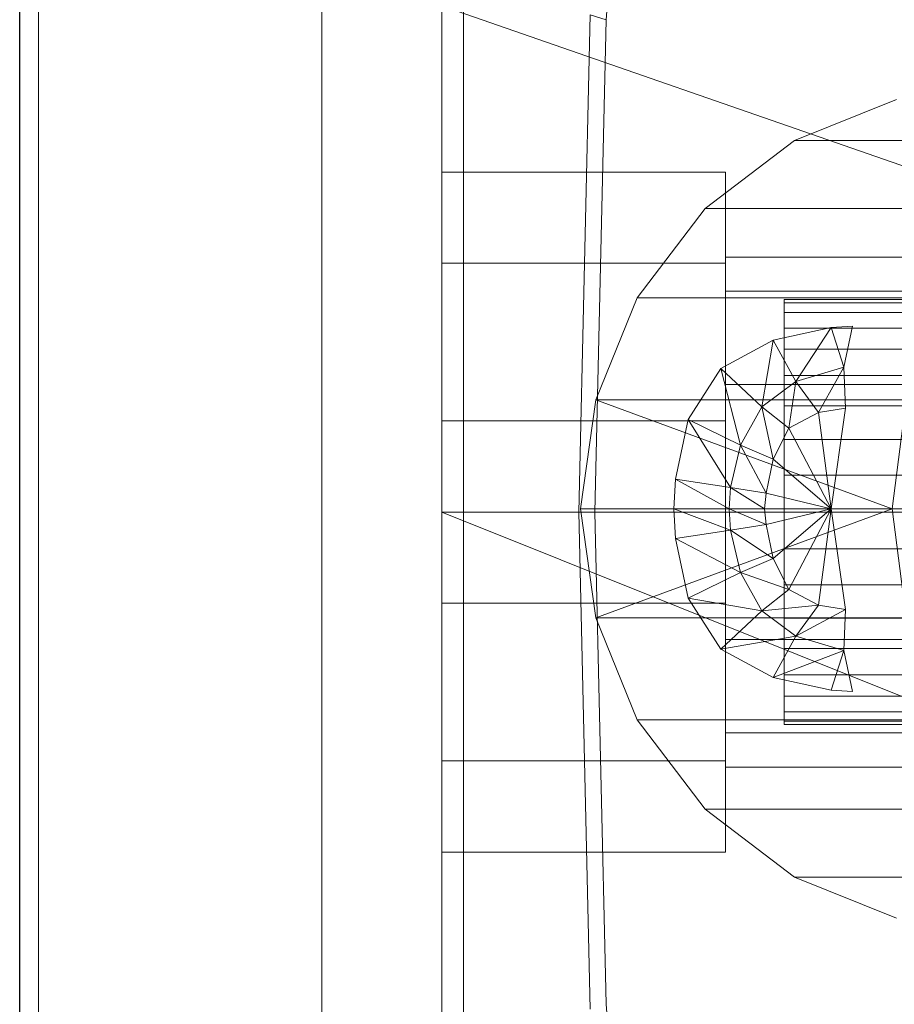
# Model space of a CAD drawing. Header units: metres. Extents: x 397.7 to 427.5, y 12.7 to 28.4.
# Tile 28 of 138: x 404.437 to 404.4987, y 26.5021 to 26.5716. Entities that reach past the tile are written whole.
import ezdxf

# ---------------------------------------------------------------- set-up
doc = ezdxf.new("R2010")
doc.units = ezdxf.units.M
for name, color, linetype, lineweight in [('02_MOBILIARIO', 7, 'Continuous', 18), ('A-DETL-____-MBND', 7, 'Continuous', 18), ('A-GENM-____-OTLN', 7, 'Continuous', 18), ('A-WALL-____-MCUT', 7, 'Continuous', 25), ('A-WALL-____-OTLN', 7, 'Continuous', 25)]:
    doc.layers.add(name, color=color, linetype=linetype, lineweight=lineweight)

# ---------------------------------------------------------------- blocks, each defined once
blk = doc.blocks.new('Family - Rentamans P3-156598-06_CLI_AIGUA_P3')
at = {"layer": 'A-DETL-____-MBND', "color": 253, "true_color": 0xaaaaaa}
for p, q in [((0, 0.361455), (0, 0.004061)), ((0.011593, 0.217509), (0.014372, 0.255995)), ((0, 0.218497), (0, 0.182758)), ((0, 0.218497), (0.102728, 0.182758)), ((0.009653, 0.182758), (0.010464, 0.217856)), ((0.011593, 0.217509), (0.010464, 0.217856)), ((0.01079, 0.182758), (0.011593, 0.217509)), ((0.032072, 0.211886), (0.024872, 0.208986)), ((0.024872, 0.208986), (0.018572, 0.204186)), ((0.024872, 0.208986), (0.046771, 0.208986)), ((0, 0.200327), (0, 0.206758)), ((0, 0.206758), (0.02, 0.206758)), ((0, 0.206758), (0.02, 0.206758)), ((0, 0.206758), (0, 0.200327)), ((0.02, 0.200327), (0.02, 0.206758)), ((0.02, 0.206758), (0.02, 0.200327)), ((0.018572, 0.204186), (0.013771, 0.197886)), ((0.018572, 0.204186), (0.040472, 0.204186)), ((0, 0.200327), (0, 0.189189)), ((0.02, 0.200327), (0, 0.200327)), ((0, 0.189189), (0, 0.200327)), ((0, 0.200327), (0.02, 0.200327)), ((0.02, 0.198347), (0.02, 0.200758)), ((0.02, 0.200758), (0.02, 0.198347)), ((0.114701, 0.200758), (0.02, 0.200758)), ((0.02, 0.200327), (0.02, 0.189189)), ((0.02, 0.189189), (0.02, 0.200327)), ((0.02, 0.191758), (0.02, 0.198347)), ((0.02, 0.198347), (0.02, 0.191758)), ((0.02, 0.198347), (0.105701, 0.198347)), ((0.105701, 0.198347), (0.02, 0.198347)), ((0.013771, 0.197886), (0.010872, 0.190686)), ((0.013771, 0.197886), (0.035672, 0.197886)), ((0.024162, 0.197758), (0.073934, 0.197758)), ((0.024162, 0.19753), (0.024162, 0.197758)), ((0.024162, 0.197758), (0.024162, 0.19753)), ((0.073975, 0.19753), (0.024162, 0.19753)), ((0.024162, 0.19753), (0.024162, 0.196854)), ((0.024162, 0.19753), (0.073876, 0.19753)), ((0.024162, 0.196854), (0.024162, 0.19753)), ((0.024162, 0.196854), (0.073998, 0.196854)), ((0.024162, 0.196854), (0.024162, 0.195748)), ((0.024162, 0.196854), (0.073802, 0.196854)), ((0.024162, 0.195748), (0.024162, 0.196854)), ((0.023372, 0.194886), (0.027472, 0.195787)), ((0.023372, 0.194886), (0.027472, 0.195787)), ((0.024162, 0.195748), (0.07401, 0.195748)), ((0.024162, 0.195748), (0.073715, 0.195748)), ((0.024162, 0.194249), (0.024162, 0.195748)), ((0.024162, 0.194249), (0.024162, 0.195748)), ((0.027472, 0.195787), (0.024972, 0.191986)), ((0.027472, 0.195787), (0.028972, 0.195886)), ((0.027472, 0.195787), (0.028972, 0.195886)), ((0.027472, 0.195787), (0.028372, 0.192986)), ((0.028972, 0.195886), (0.028372, 0.192986)), ((0.019672, 0.192886), (0.023372, 0.194886)), ((0.019672, 0.192886), (0.023372, 0.194886)), ((0.023372, 0.194886), (0.022572, 0.190186)), ((0.023372, 0.194886), (0.024972, 0.191986)), ((0.024162, 0.194249), (0.073617, 0.194249)), ((0.024162, 0.1924), (0.024162, 0.194249)), ((0.024162, 0.1924), (0.024162, 0.194249)), ((0.024162, 0.194249), (0.074026, 0.194249)), ((0.017372, 0.189287), (0.019672, 0.192886)), ((0.017372, 0.189287), (0.019672, 0.192886)), ((0.019672, 0.192886), (0.021072, 0.187486)), ((0.019672, 0.192886), (0.022572, 0.190186)), ((0.024972, 0.191986), (0.028372, 0.192986)), ((0.028372, 0.192986), (0.026572, 0.189787)), ((0.028372, 0.192986), (0.028472, 0.190087)), ((0.022572, 0.190186), (0.024972, 0.191986)), ((0.024162, 0.1924), (0.073512, 0.1924)), ((0.024162, 0.190258), (0.024162, 0.1924)), ((0.024162, 0.190258), (0.024162, 0.1924)), ((0.024162, 0.1924), (0.074018, 0.1924)), ((0.024972, 0.191986), (0.024472, 0.188686)), ((0.024972, 0.191986), (0.026572, 0.189787)), ((0.02, 0.191758), (0.02, 0.182758)), ((0.02, 0.182758), (0.02, 0.191758)), ((0.099113, 0.191758), (0.02, 0.191758)), ((0.099113, 0.191758), (0.02, 0.191758)), ((0.010872, 0.190686), (0.009771, 0.182986)), ((0.010872, 0.190686), (0.032771, 0.190686)), ((0.010872, 0.190686), (0.031771, 0.182986)), ((0.031771, 0.182986), (0.032771, 0.190686)), ((0.021072, 0.187486), (0.022572, 0.190186)), ((0.022572, 0.190186), (0.023372, 0.186486)), ((0.022572, 0.190186), (0.024472, 0.188686)), ((0.024162, 0.190258), (0.073401, 0.190258)), ((0.024162, 0.187888), (0.024162, 0.190258)), ((0.024162, 0.187888), (0.024162, 0.190258)), ((0.024162, 0.190258), (0.073988, 0.190258)), ((0.024472, 0.188686), (0.026572, 0.189787)), ((0.026572, 0.189787), (0.028472, 0.190087)), ((0.026572, 0.189787), (0.027472, 0.182986)), ((0.028472, 0.190087), (0.027472, 0.182986)), ((0, 0.189189), (0.02, 0.189189)), ((0, 0.189189), (0, 0.176327)), ((0, 0.176327), (0, 0.189189)), ((0, 0.189189), (0.02, 0.189189)), ((0.016472, 0.185087), (0.017372, 0.189287)), ((0.016472, 0.185087), (0.017372, 0.189287)), ((0.020372, 0.184486), (0.017372, 0.189287)), ((0.017372, 0.189287), (0.021072, 0.187486)), ((0.02, 0.189189), (0.02, 0.176327)), ((0.02, 0.176327), (0.02, 0.189189)), ((0.023372, 0.186486), (0.024472, 0.188686)), ((0.024472, 0.188686), (0.027472, 0.182986)), ((0.024162, 0.187888), (0.07329, 0.187888)), ((0.024162, 0.185363), (0.024162, 0.187888)), ((0.024162, 0.185363), (0.024162, 0.187888)), ((0.024162, 0.187888), (0.073936, 0.187888)), ((0.020372, 0.184486), (0.021072, 0.187486)), ((0.021072, 0.187486), (0.022872, 0.184087)), ((0.021072, 0.187486), (0.023372, 0.186486)), ((0.022872, 0.184087), (0.023372, 0.186486)), ((0.023372, 0.186486), (0.027472, 0.182986)), ((0.016372, 0.182986), (0.016472, 0.185087)), ((0.016372, 0.182986), (0.016472, 0.185087)), ((0.020271, 0.182986), (0.016472, 0.185087)), ((0.016472, 0.185087), (0.020372, 0.184486)), ((0.024162, 0.185363), (0.073181, 0.185363)), ((0.024162, 0.182758), (0.024162, 0.185363)), ((0.073863, 0.185363), (0.024162, 0.185363)), ((0.024162, 0.185363), (0.024162, 0.182758)), ((0.020271, 0.182986), (0.020372, 0.184486)), ((0.022771, 0.182986), (0.020372, 0.184486)), ((0.020372, 0.184486), (0.022872, 0.184087)), ((0.022771, 0.182986), (0.022872, 0.184087)), ((0.022872, 0.184087), (0.027472, 0.182986)), ((0.009771, 0.182986), (0.031771, 0.182986)), ((0.009771, 0.182986), (0.010872, 0.175287)), ((0.010872, 0.175287), (0.031771, 0.182986)), ((0.020271, 0.182986), (0.016372, 0.182986)), ((0.020372, 0.181486), (0.016372, 0.182986)), ((0.016472, 0.180886), (0.016372, 0.182986)), ((0.016472, 0.180886), (0.016372, 0.182986)), ((0.022771, 0.182986), (0.020271, 0.182986)), ((0.022872, 0.181886), (0.020271, 0.182986)), ((0.020372, 0.181486), (0.020271, 0.182986)), ((0.027472, 0.182986), (0.022771, 0.182986)), ((0.022872, 0.181886), (0.022771, 0.182986)), ((0.027472, 0.182986), (0.022872, 0.181886)), ((0.027472, 0.182986), (0.023372, 0.179486)), ((0.027472, 0.182986), (0.024472, 0.177287)), ((0.027472, 0.182986), (0.026572, 0.176186)), ((0.027472, 0.182986), (0.028472, 0.175886)), ((0.031771, 0.182986), (0.033771, 0.182986)), ((0.031771, 0.182986), (0.032771, 0.175287)), ((0, 0.182758), (0, 0.147019)), ((0, 0.182758), (0.102728, 0.141568)), ((0.102728, 0.182758), (0, 0.182758)), ((0.010464, 0.14766), (0.009653, 0.182758)), ((0.01079, 0.182758), (0.009653, 0.182758)), ((0.011593, 0.148007), (0.01079, 0.182758)), ((0.02, 0.182758), (0.02, 0.173758)), ((0.02, 0.173758), (0.02, 0.182758)), ((0.096701, 0.182758), (0.02, 0.182758)), ((0.096701, 0.182758), (0.02, 0.182758)), ((0.024162, 0.182758), (0.073078, 0.182758)), ((0.024162, 0.180153), (0.024162, 0.182758)), ((0.073771, 0.182758), (0.024162, 0.182758)), ((0.024162, 0.182758), (0.024162, 0.180153)), ((0.020372, 0.181486), (0.016472, 0.180886)), ((0.022872, 0.181886), (0.020372, 0.181486)), ((0.023372, 0.179486), (0.020372, 0.181486)), ((0.021072, 0.178486), (0.020372, 0.181486)), ((0.023372, 0.179486), (0.022872, 0.181886)), ((0.021072, 0.178486), (0.016472, 0.180886)), ((0.017372, 0.176686), (0.016472, 0.180886)), ((0.017372, 0.176686), (0.016472, 0.180886)), ((0.024162, 0.180153), (0.073181, 0.180153)), ((0.024162, 0.177628), (0.024162, 0.180153)), ((0.024162, 0.180153), (0.073863, 0.180153)), ((0.024162, 0.180153), (0.024162, 0.177628)), ((0.023372, 0.179486), (0.021072, 0.178486)), ((0.024472, 0.177287), (0.023372, 0.179486)), ((0.021072, 0.178486), (0.017372, 0.176686)), ((0.024472, 0.177287), (0.021072, 0.178486)), ((0.022572, 0.175787), (0.021072, 0.178486)), ((0.024472, 0.177287), (0.022572, 0.175787)), ((0.024162, 0.177628), (0.07329, 0.177628)), ((0.024162, 0.175258), (0.024162, 0.177628)), ((0.024162, 0.177628), (0.073936, 0.177628)), ((0.024162, 0.177628), (0.024162, 0.175258)), ((0.026572, 0.176186), (0.024472, 0.177287)), ((0.022572, 0.175787), (0.017372, 0.176686)), ((0.019672, 0.173087), (0.017372, 0.176686)), ((0.019672, 0.173087), (0.017372, 0.176686)), ((0, 0.176327), (0.02, 0.176327)), ((0, 0.176327), (0, 0.165189)), ((0, 0.165189), (0, 0.176327)), ((0, 0.176327), (0.02, 0.176327)), ((0.02, 0.176327), (0.02, 0.165189)), ((0.02, 0.165189), (0.02, 0.176327)), ((0.026572, 0.176186), (0.022572, 0.175787)), ((0.026572, 0.176186), (0.024972, 0.173986)), ((0.028472, 0.175886), (0.024972, 0.173986)), ((0.028472, 0.175886), (0.026572, 0.176186)), ((0.028472, 0.175886), (0.028372, 0.172986)), ((0.010872, 0.175287), (0.032771, 0.175287)), ((0.010872, 0.175287), (0.013771, 0.168087)), ((0.022572, 0.175787), (0.019672, 0.173087)), ((0.024972, 0.173986), (0.022572, 0.175787)), ((0.024162, 0.175258), (0.073401, 0.175258)), ((0.024162, 0.173116), (0.024162, 0.175258)), ((0.024162, 0.175258), (0.073988, 0.175258)), ((0.024162, 0.175258), (0.024162, 0.173116)), ((0.024972, 0.173986), (0.019672, 0.173087)), ((0.024972, 0.173986), (0.023372, 0.171087)), ((0.028372, 0.172986), (0.024972, 0.173986)), ((0.023372, 0.171087), (0.019672, 0.173087)), ((0.023372, 0.171087), (0.019672, 0.173087)), ((0.02, 0.173758), (0.02, 0.16717)), ((0.02, 0.16717), (0.02, 0.173758)), ((0.099113, 0.173758), (0.02, 0.173758)), ((0.099113, 0.173758), (0.02, 0.173758)), ((0.024162, 0.173116), (0.073512, 0.173116)), ((0.024162, 0.171267), (0.024162, 0.173116)), ((0.024162, 0.173116), (0.074018, 0.173116)), ((0.024162, 0.173116), (0.024162, 0.171267)), ((0.028372, 0.172986), (0.023372, 0.171087)), ((0.028372, 0.172986), (0.027472, 0.170186)), ((0.028372, 0.172986), (0.028972, 0.170087)), ((0.027472, 0.170186), (0.023372, 0.171087)), ((0.027472, 0.170186), (0.023372, 0.171087)), ((0.024162, 0.171267), (0.073617, 0.171267)), ((0.024162, 0.169768), (0.024162, 0.171267)), ((0.024162, 0.171267), (0.074026, 0.171267)), ((0.024162, 0.171267), (0.024162, 0.169768)), ((0.07401, 0.169768), (0.024162, 0.169768)), ((0.024162, 0.169768), (0.024162, 0.168663)), ((0.024162, 0.169768), (0.073715, 0.169768)), ((0.024162, 0.168663), (0.024162, 0.169768)), ((0.028972, 0.170087), (0.027472, 0.170186)), ((0.028972, 0.170087), (0.027472, 0.170186)), ((0.024162, 0.168663), (0.073998, 0.168663)), ((0.024162, 0.168663), (0.024162, 0.167986)), ((0.024162, 0.168663), (0.073802, 0.168663)), ((0.024162, 0.167986), (0.024162, 0.168663)), ((0.013771, 0.168087), (0.035672, 0.168087)), ((0.013771, 0.168087), (0.018572, 0.161787)), ((0.024162, 0.167986), (0.073975, 0.167986)), ((0.024162, 0.167986), (0.024162, 0.167758)), ((0.024162, 0.167986), (0.073876, 0.167986)), ((0.024162, 0.167758), (0.024162, 0.167986)), ((0.024162, 0.167758), (0.073934, 0.167758)), ((0.02, 0.16717), (0.02, 0.164758)), ((0.02, 0.164758), (0.02, 0.16717)), ((0.105701, 0.16717), (0.02, 0.16717)), ((0.105701, 0.16717), (0.02, 0.16717)), ((0, 0.165189), (0.02, 0.165189)), ((0, 0.165189), (0, 0.158758)), ((0, 0.158758), (0, 0.165189)), ((0, 0.165189), (0.02, 0.165189)), ((0.02, 0.165189), (0.02, 0.158758)), ((0.02, 0.158758), (0.02, 0.165189)), ((0.114701, 0.164758), (0.02, 0.164758)), ((0.018572, 0.161787), (0.040472, 0.161787)), ((0.018572, 0.161787), (0.024872, 0.156986)), ((0, 0.158758), (0.02, 0.158758)), ((0, 0.158758), (0.02, 0.158758)), ((0.046771, 0.156986), (0.024872, 0.156986)), ((0.024872, 0.156986), (0.032072, 0.154087)), ((0.014373, 0.109521), (0.011593, 0.148007))]:
    blk.add_line(p, q, dxfattribs=at)
blk = doc.blocks.new('Family - LONDR55-XX_ZZ-ARQ-CAA-M3D-Londres55-156494-06_CLI_AIGUA_P3')
at = {"layer": 'A-GENM-____-OTLN', "color": 253, "true_color": 0xaaaaaa}
for p, q in [((0.6, 0.03), (0, 0.03)), ((0.6, 0.03), (0, 0.03)), ((0.6, 0.01), (0, 0.01)), ((0, 0.01), (0.6, 0.01)), ((0, 0.01), (0.6, 0.01)), ((0, 0.01), (0.6, 0.01)), ((0, 0), (0.6, 0)), ((0.6, 0), (0, 0))]:
    blk.add_line(p, q, dxfattribs=at)
blk = doc.blocks.new('Family - Mirall P3-156627-06_CLI_AIGUA_P3')
blk.add_blockref('Family - LONDR55-XX_ZZ-ARQ-CAA-M3D-Londres55-156494-06_CLI_AIGUA_P3', (0, 0))
blk = doc.blocks.new('Family - Evans P3-156746-06_CLI_AIGUA_P3')
at = {"layer": 'A-WALL-____-MCUT', "color": 253, "true_color": 0xaaaaaa}
blk.add_line((0, 0), (4.548788, 0), dxfattribs=at)
at = {"layer": 'A-WALL-____-OTLN', "color": 253, "true_color": 0xaaaaaa}
blk.add_line((0, 0), (4.548788, 0), dxfattribs=at)
at = {"layer": 'A-WALL-____-OTLN', "color": 253, "lineweight": 18, "true_color": 0xaaaaaa}
blk.add_line((0, 0), (4.548788, 0), dxfattribs=at)
blk = doc.blocks.new('LONDR55-XX_ZZ-ARQ-CAA-M3D-Londres55_ifc-1-06_CLI_AIGUA_P3')
at = {"layer": '02_MOBILIARIO', "color": 253, "lineweight": 18, "true_color": 0xaaaaaa}
blk.add_blockref('Family - Rentamans P3-156598-06_CLI_AIGUA_P3', (404.466774, 26.354053), dxfattribs=at)
at = {"layer": 'A-GENM-____-OTLN', "color": 253, "lineweight": 18, "true_color": 0xaaaaaa, "rotation": 90}
blk.add_blockref('Family - Mirall P3-156627-06_CLI_AIGUA_P3', (404.468308, 26.223856), dxfattribs=at)
at = {"layer": 'A-WALL-____-OTLN', "color": 253, "lineweight": 18, "true_color": 0xaaaaaa, "rotation": 90}
blk.add_blockref('Family - Evans P3-156746-06_CLI_AIGUA_P3', (404.436985, 23.51946), dxfattribs=at)

msp = doc.modelspace()

# ---------------------------------------------------------------- block references
at = {"lineweight": 5}
msp.add_blockref('LONDR55-XX_ZZ-ARQ-CAA-M3D-Londres55_ifc-1-06_CLI_AIGUA_P3', (0, 0), dxfattribs=at)

doc.saveas('drawing.dxf')
